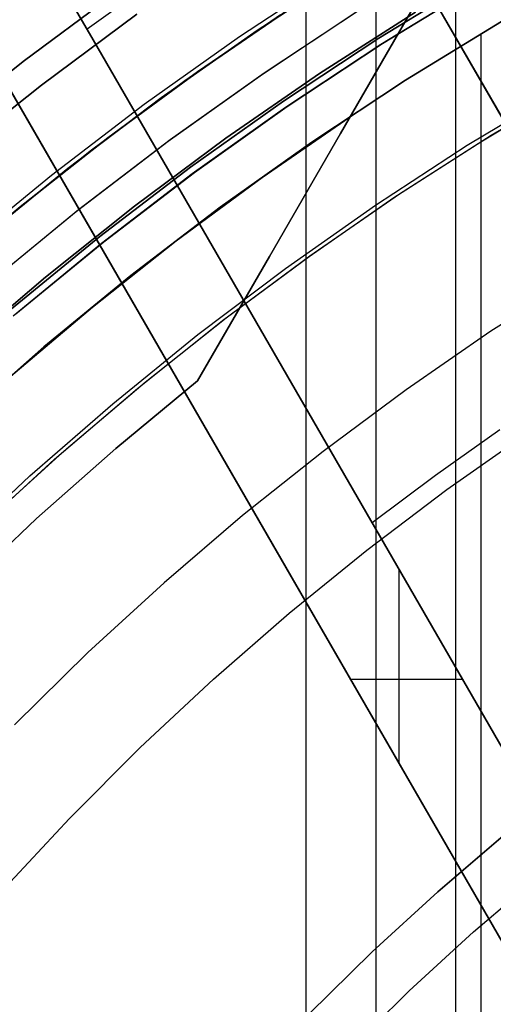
# Model space of a CAD drawing. Header units: millimetres. Extents: x -267 to 897, y -4167 to -3150.
# Tile 54 of 177: x 270 to 280, y -3479 to -3459. Entities that reach past the tile are written whole.
import ezdxf

# ---------------------------------------------------------------- set-up
doc = ezdxf.new("R2010")
doc.units = ezdxf.units.MM
doc.layers.add('1', color=7, linetype='Continuous')
doc.layers.add('BLANCO METALICO', color=7, linetype='Continuous', true_color=0xededed)

msp = doc.modelspace()

# ---------------------------------------------------------------- linework, layer by layer
at = {"layer": '1', "color": 250, "true_color": 0x111111}
for p, q in [((275.701, -3453.404, 31.002), (275.701, -3580.401, 31.002)), ((276.345, -3458.157, 51.002), (274.333, -3459.486, 51.002)), ((276.345, -3458.157, 51.002), (274.333, -3459.486, 51.002)), ((277.206, -3459.512, 65.792), (279.216, -3458.283, 65.792)), ((279.216, -3458.283, 65.792), (277.206, -3459.512, 65.792)), ((277.206, -3459.512, 65.792), (279.216, -3458.283, 65.792)), ((279.258, -3458.415, 49.019), (277.246, -3459.646, 49.019)), ((277.278, -3459.626, 49.019), (279.284, -3458.4, 49.019)), ((278.783, -3458.559, 65.792), (278.783, -3575.246, 65.792)), ((275.177, -3459.032, 67.3), (273.202, -3460.395, 67.3)), ((273.202, -3460.395, 76.8), (275.177, -3459.032, 76.8)), ((273.202, -3460.395, 72.05), (275.177, -3459.032, 72.05)), ((273.202, -3460.395, 76.8), (275.177, -3459.032, 76.8)), ((273.202, -3460.395, 67.3), (275.177, -3459.032, 67.3)), ((274.802, -3460.252, 50.483), (276.794, -3458.935, 50.483)), ((274.84, -3460.226, 50.483), (276.826, -3458.915, 50.483)), ((275.982, -3460.243, 78.12), (277.96, -3458.976, 78.12)), ((277.96, -3458.976, 76.8), (275.982, -3460.243, 76.8)), ((275.982, -3460.243, 78.12), (277.96, -3458.976, 78.12)), ((275.982, -3460.243, 77.46), (277.96, -3458.976, 77.46)), ((277.96, -3458.976, 76.8), (275.982, -3460.243, 76.8)), ((277.757, -3460.38, 48.502), (279.737, -3459.17, 48.502)), ((279.737, -3459.17, 48.502), (277.757, -3460.38, 48.502)), ((277.757, -3460.38, 48.502), (279.737, -3459.17, 48.502)), ((274.333, -3459.486, 51.002), (272.367, -3460.883, 51.002)), ((274.333, -3459.486, 51.002), (272.367, -3460.883, 51.002)), ((279.311, -3459.443, 48.502), (279.311, -3574.363, 48.502)), ((275.239, -3460.809, 65.792), (277.206, -3459.512, 65.792)), ((277.206, -3459.512, 65.792), (275.239, -3460.809, 65.792)), ((275.239, -3460.809, 65.792), (277.206, -3459.512, 65.792)), ((277.246, -3459.646, 49.019), (275.278, -3460.946, 49.019)), ((275.316, -3460.921, 49.019), (277.278, -3459.626, 49.019)), ((272.856, -3461.636, 50.483), (274.802, -3460.252, 50.483)), ((272.9, -3461.605, 50.483), (274.84, -3460.226, 50.483)), ((274.049, -3461.577, 78.12), (275.982, -3460.243, 78.12)), ((275.982, -3460.243, 76.8), (274.049, -3461.577, 76.8)), ((274.049, -3461.577, 78.12), (275.982, -3460.243, 78.12)), ((274.049, -3461.577, 77.46), (275.982, -3460.243, 77.46)), ((275.982, -3460.243, 76.8), (274.049, -3461.577, 76.8)), ((273.202, -3460.395, 67.3), (271.276, -3461.825, 67.3)), ((271.276, -3461.825, 76.8), (273.202, -3460.395, 76.8)), ((271.276, -3461.825, 72.05), (273.202, -3460.395, 72.05)), ((271.276, -3461.825, 76.8), (273.202, -3460.395, 76.8)), ((271.276, -3461.825, 67.3), (273.202, -3460.395, 67.3)), ((275.821, -3461.658, 48.502), (277.757, -3460.38, 48.502)), ((277.757, -3460.38, 48.502), (275.821, -3461.658, 48.502)), ((275.821, -3461.658, 48.502), (277.757, -3460.38, 48.502)), ((279.523, -3461.513, 81.1), (281.456, -3460.367, 81.1)), ((279.523, -3461.513, 81.1), (281.456, -3460.367, 81.1)), ((279.305, -3461.648, 81.1), (281.131, -3460.553, 81.1)), ((272.367, -3460.883, 51.002), (270.451, -3462.347, 51.002)), ((272.367, -3460.883, 51.002), (270.451, -3462.347, 51.002)), ((273.319, -3462.174, 65.792), (275.239, -3460.809, 65.792)), ((275.239, -3460.809, 65.792), (273.319, -3462.174, 65.792)), ((273.319, -3462.174, 65.792), (275.239, -3460.809, 65.792)), ((273.4, -3462.283, 49.019), (275.316, -3460.921, 49.019)), ((275.278, -3460.946, 49.019), (273.357, -3462.314, 49.019)), ((277.632, -3462.724, 81.1), (279.523, -3461.513, 81.1)), ((277.632, -3462.724, 81.1), (279.523, -3461.513, 81.1)), ((270.96, -3463.088, 50.483), (272.856, -3461.636, 50.483)), ((271.008, -3463.05, 50.483), (272.9, -3461.605, 50.483)), ((272.163, -3462.978, 78.12), (274.049, -3461.577, 78.12)), ((274.049, -3461.577, 76.8), (272.163, -3462.978, 76.8)), ((272.163, -3462.978, 78.12), (274.049, -3461.577, 78.12)), ((272.163, -3462.978, 77.46), (274.049, -3461.577, 77.46)), ((274.049, -3461.577, 76.8), (272.163, -3462.978, 76.8)), ((273.93, -3463.002, 48.502), (275.821, -3461.658, 48.502)), ((275.821, -3461.658, 48.502), (273.93, -3463.002, 48.502)), ((273.93, -3463.002, 48.502), (275.821, -3461.658, 48.502)), ((277.515, -3462.802, 81.1), (279.305, -3461.648, 81.1)), ((271.276, -3461.825, 67.3), (269.4, -3463.321, 67.3)), ((269.4, -3463.321, 76.8), (271.276, -3461.825, 76.8)), ((269.4, -3463.321, 72.05), (271.276, -3461.825, 72.05)), ((269.4, -3463.321, 76.8), (271.276, -3461.825, 76.8)), ((269.4, -3463.321, 67.3), (271.276, -3461.825, 67.3)), ((271.447, -3463.604, 65.792), (273.319, -3462.174, 65.792)), ((273.319, -3462.174, 65.792), (271.447, -3463.604, 65.792)), ((271.447, -3463.604, 65.792), (273.319, -3462.174, 65.792)), ((273.357, -3462.314, 49.019), (271.484, -3463.748, 49.019)), ((271.532, -3463.711, 49.019), (273.4, -3462.283, 49.019)), ((270.451, -3462.347, 51.002), (268.587, -3463.877, 51.002)), ((270.451, -3462.347, 51.002), (268.587, -3463.877, 51.002)), ((275.783, -3464, 81.1), (277.632, -3462.724, 81.1)), ((275.783, -3464, 81.1), (277.632, -3462.724, 81.1)), ((275.764, -3464.014, 81.1), (277.515, -3462.802, 81.1)), ((269.116, -3464.605, 50.483), (270.96, -3463.088, 50.483)), ((269.168, -3464.56, 50.483), (271.008, -3463.05, 50.483)), ((270.326, -3464.442, 78.12), (272.163, -3462.978, 78.12)), ((272.163, -3462.978, 76.8), (270.326, -3464.442, 76.8)), ((270.326, -3464.442, 78.12), (272.163, -3462.978, 78.12)), ((270.326, -3464.442, 77.46), (272.163, -3462.978, 77.46)), ((272.163, -3462.978, 76.8), (270.326, -3464.442, 76.8)), ((272.086, -3464.411, 48.502), (273.93, -3463.002, 48.502)), ((273.93, -3463.002, 48.502), (272.086, -3464.411, 48.502)), ((272.086, -3464.411, 48.502), (273.93, -3463.002, 48.502)), ((269.626, -3465.099, 65.792), (271.447, -3463.604, 65.792)), ((271.447, -3463.604, 65.792), (269.626, -3465.099, 65.792)), ((269.626, -3465.099, 65.792), (271.447, -3463.604, 65.792)), ((271.484, -3463.748, 49.019), (269.662, -3465.246, 49.019)), ((269.714, -3465.202, 49.019), (271.532, -3463.711, 49.019)), ((273.98, -3465.339, 81.1), (275.783, -3464, 81.1)), ((273.98, -3465.339, 81.1), (275.783, -3464, 81.1)), ((274.054, -3465.282, 81.1), (275.764, -3464.014, 81.1)), ((268.541, -3465.969, 78.12), (270.326, -3464.442, 78.12)), ((270.326, -3464.442, 76.8), (268.541, -3465.969, 76.8)), ((268.541, -3465.969, 78.12), (270.326, -3464.442, 78.12)), ((268.541, -3465.969, 77.46), (270.326, -3464.442, 77.46)), ((270.326, -3464.442, 76.8), (268.541, -3465.969, 76.8)), ((270.293, -3465.883, 48.502), (272.086, -3464.411, 48.502)), ((272.086, -3464.411, 48.502), (270.293, -3465.883, 48.502)), ((270.293, -3465.883, 48.502), (272.086, -3464.411, 48.502)), ((272.224, -3466.739, 81.1), (273.98, -3465.339, 81.1)), ((272.224, -3466.739, 81.1), (273.98, -3465.339, 81.1)), ((272.386, -3466.606, 81.1), (274.054, -3465.282, 81.1)), ((268.551, -3467.416, 48.502), (270.293, -3465.883, 48.502)), ((270.293, -3465.883, 48.502), (268.551, -3467.416, 48.502)), ((268.551, -3467.416, 48.502), (270.293, -3465.883, 48.502)), ((270.763, -3467.983, 81.1), (272.386, -3466.606, 81.1)), ((270.517, -3468.2, 81.1), (272.224, -3466.739, 81.1)), ((270.517, -3468.2, 81.1), (272.224, -3466.739, 81.1)), ((269.185, -3469.413, 81.1), (270.763, -3467.983, 81.1)), ((268.862, -3469.718, 81.1), (270.517, -3468.2, 81.1)), ((268.862, -3469.718, 81.1), (270.517, -3468.2, 81.1)), ((278.421, -3477.12, 81.1), (279.814, -3475.927, 81.1)), ((279.814, -3475.927, 81.1), (278.421, -3477.12, 81.1)), ((277.069, -3478.36, 81.1), (278.421, -3477.12, 81.1)), ((278.421, -3477.12, 81.1), (277.069, -3478.36, 81.1)), ((275.76, -3479.646, 81.1), (277.069, -3478.36, 81.1)), ((277.069, -3478.36, 81.1), (275.76, -3479.646, 81.1))]:
    msp.add_line(p, q, dxfattribs=at)
at = {"layer": '1', "color": 7, "true_color": 0xffffff}
for p, q in [((277.14, -3455.812, 31.002), (277.14, -3577.993, 31.002)), ((271.857, -3458.517, 16.136), (269.867, -3459.994, 16.136)), ((269.867, -3459.994, 16.136), (271.857, -3458.517, 16.136)), ((270.243, -3460.483, 31.002), (272.216, -3459.018, 31.002)), ((272.216, -3459.018, 31.002), (270.243, -3460.483, 31.002)), ((269.867, -3459.994, 16.136), (267.929, -3461.54, 16.136)), ((267.929, -3461.54, 16.136), (269.867, -3459.994, 16.136)), ((268.321, -3462.016, 31.002), (270.243, -3460.483, 31.002)), ((270.243, -3460.483, 31.002), (268.321, -3462.016, 31.002)), ((281.309, -3464.41, 6.376), (279.517, -3465.558, 6.376)), ((281.309, -3464.41, 6.376), (279.517, -3465.558, 6.376)), ((279.517, -3465.558, 6.376), (277.765, -3466.767, 6.376)), ((279.517, -3465.558, 6.376), (277.765, -3466.767, 6.376)), ((277.765, -3466.767, 6.376), (276.056, -3468.036, 6.376)), ((277.765, -3466.767, 6.376), (276.056, -3468.036, 6.376)), ((276.056, -3468.036, 6.376), (274.391, -3469.363, 6.376)), ((276.056, -3468.036, 6.376), (274.391, -3469.363, 6.376)), ((274.391, -3469.363, 6.376), (272.774, -3470.747, 6.376)), ((274.391, -3469.363, 6.376), (272.774, -3470.747, 6.376)), ((272.774, -3470.747, 6.376), (271.205, -3472.186, 6.376)), ((272.774, -3470.747, 6.376), (271.205, -3472.186, 6.376)), ((271.205, -3472.186, 6.376), (269.687, -3473.678, 6.376)), ((271.205, -3472.186, 6.376), (269.687, -3473.678, 6.376)), ((279.156, -3477.951, 2.46), (280.521, -3476.783, 2.46)), ((277.832, -3479.165, 2.46), (279.156, -3477.951, 2.46)), ((276.551, -3480.424, 2.46), (277.832, -3479.165, 2.46))]:
    msp.add_line(p, q, dxfattribs=at)
at = {"layer": '1', "color": 29, "true_color": 0x4d342b}
for p, q in [((274.693, -3459.357, 62.462), (276.716, -3458.037, 62.462)), ((276.716, -3458.037, 62.462), (274.693, -3459.357, 62.462)), ((274.693, -3459.357, 71.512), (276.716, -3458.037, 71.512)), ((275.366, -3458.907, 80.562), (273.467, -3460.206, 80.562)), ((273.467, -3460.206, 80.562), (275.366, -3458.907, 80.562)), ((273.467, -3460.206, 80.065), (275.366, -3458.907, 80.065)), ((275.367, -3458.907, 79.568), (273.468, -3460.207, 79.568)), ((273.468, -3460.207, 79.568), (275.367, -3458.907, 79.568)), ((276.414, -3461.476, 83.281), (277.861, -3458.97, 81.964)), ((277.861, -3458.97, 81.964), (276.414, -3461.476, 83.281)), ((272.717, -3460.746, 62.462), (274.693, -3459.357, 62.462)), ((274.693, -3459.357, 62.462), (272.717, -3460.746, 62.462)), ((272.717, -3460.746, 71.512), (274.693, -3459.357, 71.512)), ((273.467, -3460.206, 80.562), (271.612, -3461.568, 80.562)), ((271.612, -3461.568, 80.562), (273.467, -3460.206, 80.562)), ((271.612, -3461.568, 80.065), (273.467, -3460.206, 80.065)), ((273.468, -3460.207, 79.568), (271.613, -3461.569, 79.568)), ((271.613, -3461.569, 79.568), (273.468, -3460.207, 79.568)), ((279.029, -3461.722, 96.062), (280.967, -3460.551, 96.062)), ((279.029, -3461.722, 96.062), (280.967, -3460.551, 96.062)), ((270.79, -3462.203, 62.462), (272.717, -3460.746, 62.462)), ((272.717, -3460.746, 62.462), (270.79, -3462.203, 62.462)), ((270.79, -3462.203, 71.512), (272.717, -3460.746, 71.512)), ((274.798, -3462.386, 83.109), (276.612, -3461.137, 83.109)), ((274.949, -3464.014, 84.513), (276.414, -3461.476, 83.281)), ((276.414, -3461.476, 83.281), (274.949, -3464.014, 84.513)), ((271.612, -3461.568, 80.562), (269.803, -3462.991, 80.562)), ((269.803, -3462.991, 80.562), (271.612, -3461.568, 80.562)), ((269.803, -3462.991, 80.065), (271.612, -3461.568, 80.065)), ((271.613, -3461.569, 79.568), (269.804, -3462.992, 79.568)), ((269.804, -3462.992, 79.568), (271.613, -3461.569, 79.568)), ((277.132, -3462.959, 96.062), (279.029, -3461.722, 96.062)), ((277.132, -3462.959, 96.062), (279.029, -3461.722, 96.062)), ((268.915, -3463.726, 62.462), (270.79, -3462.203, 62.462)), ((270.79, -3462.203, 62.462), (268.915, -3463.726, 62.462)), ((268.915, -3463.726, 71.512), (270.79, -3462.203, 71.512)), ((273.025, -3463.694, 83.109), (274.798, -3462.386, 83.109)), ((269.803, -3462.991, 80.562), (268.043, -3464.472, 80.562)), ((268.043, -3464.472, 80.562), (269.803, -3462.991, 80.562)), ((268.043, -3464.472, 80.065), (269.803, -3462.991, 80.065)), ((269.804, -3462.992, 79.568), (268.044, -3464.473, 79.568)), ((268.044, -3464.473, 79.568), (269.804, -3462.992, 79.568)), ((275.28, -3464.261, 96.062), (277.132, -3462.959, 96.062)), ((275.28, -3464.261, 96.062), (277.132, -3462.959, 96.062)), ((271.296, -3465.06, 83.109), (273.025, -3463.694, 83.109)), ((273.465, -3466.582, 85.657), (274.949, -3464.014, 84.513)), ((274.949, -3464.014, 84.513), (273.465, -3466.582, 85.657)), ((273.474, -3465.626, 96.062), (275.28, -3464.261, 96.062)), ((273.474, -3465.626, 96.062), (275.28, -3464.261, 96.062)), ((269.613, -3466.483, 83.109), (271.296, -3465.06, 83.109)), ((271.716, -3467.054, 96.062), (273.474, -3465.626, 96.062)), ((271.716, -3467.054, 96.062), (273.474, -3465.626, 96.062)), ((271.782, -3467.975, 85.657), (273.465, -3466.582, 85.657)), ((273.465, -3466.582, 85.657), (271.782, -3467.975, 85.657)), ((270.009, -3468.542, 96.062), (271.716, -3467.054, 96.062)), ((270.009, -3468.542, 96.062), (271.716, -3467.054, 96.062)), ((278.608, -3468.826, 90.562), (280.3, -3467.637, 90.562)), ((278.608, -3468.826, 90.562), (280.3, -3467.637, 90.562)), ((270.146, -3469.423, 85.657), (271.782, -3467.975, 85.657)), ((271.782, -3467.975, 85.657), (270.146, -3469.423, 85.657)), ((268.355, -3470.088, 96.062), (270.009, -3468.542, 96.062)), ((268.355, -3470.088, 96.062), (270.009, -3468.542, 96.062)), ((276.959, -3470.073, 90.562), (278.608, -3468.826, 90.562)), ((276.959, -3470.073, 90.562), (278.608, -3468.826, 90.562)), ((268.561, -3470.927, 85.657), (270.146, -3469.423, 85.657)), ((270.146, -3469.423, 85.657), (268.561, -3470.927, 85.657)), ((275.354, -3471.377, 90.562), (276.959, -3470.073, 90.562)), ((275.354, -3471.377, 90.562), (276.959, -3470.073, 90.562)), ((273.795, -3472.736, 90.562), (275.354, -3471.377, 90.562)), ((273.795, -3472.736, 90.562), (275.354, -3471.377, 90.562)), ((272.284, -3474.148, 90.562), (273.795, -3472.736, 90.562)), ((272.284, -3474.148, 90.562), (273.795, -3472.736, 90.562)), ((270.823, -3475.612, 90.562), (272.284, -3474.148, 90.562)), ((270.823, -3475.612, 90.562), (272.284, -3474.148, 90.562)), ((269.414, -3477.125, 90.562), (270.823, -3475.612, 90.562)), ((269.414, -3477.125, 90.562), (270.823, -3475.612, 90.562))]:
    msp.add_line(p, q, dxfattribs=at)
at = {"layer": 'BLANCO METALICO'}
for p, q in [((265.736, -3449.888, 262.032), (271.312, -3459.547, 262.032)), ((271.185, -3459.327, 259.532), (265.736, -3449.888, 259.532)), ((271.312, -3459.547, 260.782), (265.736, -3449.888, 260.782)), ((264.004, -3450.888, 256.532), (286.418, -3489.711, 256.532)), ((264.004, -3450.888, 258.032), (286.418, -3489.711, 258.032)), ((276.598, -3455.702, 259.774), (285.068, -3470.371, 260.955)), ((285.067, -3470.372, 259.532), (276.598, -3455.703, 259.532)), ((272.953, -3458.065, 259.532), (271.185, -3459.327, 259.532)), ((271.312, -3459.547, 259.532), (271.185, -3459.327, 259.532)), ((291.244, -3494.07, 259.532), (271.312, -3459.547, 259.532)), ((271.312, -3459.547, 259.532), (271.312, -3459.547, 262.032)), ((271.312, -3459.547, 262.032), (291.244, -3494.07, 262.032)), ((291.244, -3494.07, 260.782), (271.312, -3459.547, 260.782)), ((269.58, -3460.547, 259.532), (286.418, -3489.711, 259.532)), ((286.537, -3489.917, 262.032), (269.58, -3460.547, 262.032)), ((269.58, -3460.547, 260.782), (286.537, -3489.917, 260.782)), ((278.372, -3468.526, 259.532), (279.701, -3467.584, 259.532)), ((277.069, -3469.504, 259.532), (278.372, -3468.526, 259.532)), ((275.211, -3470.3, 256.532), (275.211, -3470.3, 259.532)), ((277.624, -3474.479, 262.032), (277.624, -3470.479, 262.032)), ((276.616, -3472.733, 262.032), (278.925, -3472.733, 262.032)), ((278.058, -3475.232, 259.532), (278.058, -3475.232, 262.032))]:
    msp.add_line(p, q, dxfattribs=at)

doc.saveas('drawing.dxf')
